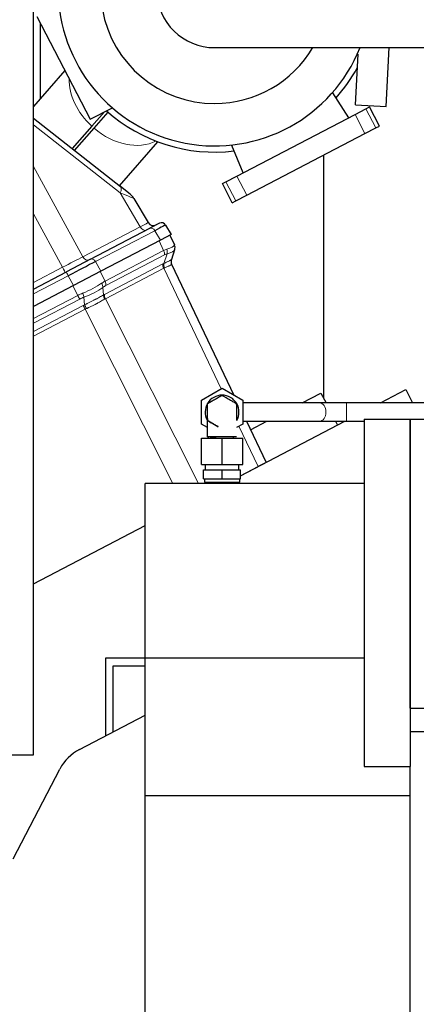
# Model space of a CAD drawing. Header units: inches. Extents: x 0 to 23760, y -13 to 16800.
# Tile 123 of 214: x 11033 to 11291, y 7619 to 8259. Entities that reach past the tile are written whole.
import ezdxf

# ---------------------------------------------------------------- set-up
doc = ezdxf.new("R2010")
doc.units = ezdxf.units.IN
doc.layers.add('254', color=7, linetype='Continuous', true_color=0xffffff)

msp = doc.modelspace()

# ---------------------------------------------------------------- linework, layer by layer
at = {"layer": '254', "color": 2, "linetype": 'Continuous', "lineweight": 25}
for p, q in [((11041.711, 7781.164), (11041.711, 8581.164)), ((11043.995, 8261.404), (11061.375, 8228.017)), ((11046.09, 8257.389), (11046.09, 8207.961)), ((11159.834, 8241.221), (11359.834, 8241.221)), ((11251.452, 8203.982), (11253.118, 8236.965)), ((11271.427, 8202.973), (11273.359, 8241.224)), ((11062.273, 8226.283), (11041.711, 8202.999)), ((11061.375, 8228.017), (11078.755, 8194.63)), ((11247.098, 8195.613), (11236.834, 8211.723)), ((11078.755, 8194.63), (11092.714, 8201.897)), ((11088.001, 8199.443), (11079.745, 8190.096)), ((11081.245, 8188.772), (11090.42, 8199.161)), ((11251.194, 8197.746), (11258.286, 8201.437)), ((11251.452, 8203.982), (11271.427, 8202.973)), ((11258.286, 8201.437), (11260.602, 8202.643)), ((11267.067, 8190.225), (11260.602, 8202.643)), ((11041.711, 8195.322), (11098.451, 8150.819)), ((11174.213, 8157.672), (11251.194, 8197.746)), ((11079.745, 8190.096), (11066.903, 8175.555)), ((11068.48, 8174.319), (11081.245, 8188.772)), ((11180.678, 8145.254), (11257.659, 8185.327)), ((11257.659, 8185.327), (11264.75, 8189.019)), ((11264.75, 8189.019), (11267.067, 8190.225)), ((11097.684, 8151.416), (11122.862, 8179.926)), ((11178.31, 8159.804), (11171, 8177.452)), ((11230.775, 8013.038), (11230.775, 8171.329)), ((11164.805, 8152.774), (11167.121, 8153.98)), ((11167.121, 8153.98), (11174.213, 8157.672)), ((11104.752, 8145.877), (11098.451, 8150.819)), ((11171.269, 8140.356), (11164.805, 8152.774)), ((11107.197, 8143.084), (11116.455, 8127.367)), ((11171.269, 8140.356), (11173.586, 8141.562)), ((11173.586, 8141.562), (11180.678, 8145.254)), ((11078.948, 8103.568), (11117.613, 8123.696)), ((11123.84, 8126.937), (11117.613, 8123.696)), ((11127.81, 8125.799), (11131.447, 8119.624)), ((11124.442, 8115.977), (11085.577, 8095.745)), ((11131.447, 8119.624), (11124.442, 8115.977)), ((11130.549, 8119.156), (11133.562, 8112.839)), ((11133.665, 8109.609), (11131.565, 8103.334)), ((11133.745, 8109.848), (11133.665, 8109.609)), ((11078.948, 8103.568), (11063.173, 8095.356)), ((11078.948, 8103.568), (11063.173, 8095.356)), ((11078.948, 8103.568), (11063.173, 8095.356)), ((11078.948, 8103.568), (11063.173, 8095.356)), ((11078.948, 8103.568), (11063.173, 8095.356)), ((11078.948, 8103.568), (11063.173, 8095.356)), ((11085.577, 8095.745), (11067.831, 8086.507)), ((11131.758, 8100.372), (11172.357, 8015.253)), ((11041.709, 8084.183), (11063.173, 8095.356)), ((11067.831, 8086.507), (11041.706, 8072.907)), ((11151.09, 8011.943), (11164.59, 8019.737)), ((11164.59, 8019.737), (11178.09, 8011.943)), ((11216.753, 8010.145), (11228.97, 8016.505)), ((11228.97, 8016.505), (11232.281, 8010.145)), ((11267.667, 8010.146), (11284.182, 8018.743)), ((11284.182, 8018.743), (11288.658, 8010.146)), ((11151.09, 7996.354), (11151.09, 8011.943)), ((11178.09, 8011.943), (11178.09, 7996.354)), ((11227.978, 8010.149), (11178.09, 8010.149)), ((11472.165, 8010.149), (11245.656, 8010.149)), ((11257.09, 7999.649), (11287.09, 7999.649)), ((11257.09, 7999.649), (11257.09, 7773.664)), ((11287.09, 7999.649), (12430.09, 7999.649)), ((11287.09, 7811.649), (11287.09, 7999.649)), ((11287.09, 7999.649), (11287.09, 7773.664)), ((11155.09, 7994.045), (11151.09, 7996.354)), ((11178.09, 7996.354), (11174.089, 7994.045)), ((11176.585, 7962.731), (11244.616, 7998.146)), ((11178.09, 7998.149), (11227.978, 7998.149)), ((11180.516, 7998.149), (11193.264, 7971.422)), ((11183.137, 7992.646), (11193.705, 7998.148)), ((11238.526, 7998.147), (11239.825, 7995.652)), ((11245.656, 7998.149), (11257.091, 7998.149)), ((11151.09, 7987.149), (11164.59, 7987.149)), ((11151.09, 7970.149), (11151.09, 7987.149)), ((11157.09, 7988.149), (11160.698, 7988.149)), ((11157.09, 7988.149), (11157.09, 7987.149)), ((11164.59, 7987.149), (11178.09, 7987.149)), ((11164.59, 7970.149), (11164.59, 7987.149)), ((11172.09, 7987.149), (11172.09, 7988.149)), ((11178.09, 7970.149), (11178.09, 7987.149)), ((11151.09, 7970.149), (11164.59, 7970.149)), ((11153.59, 7970.149), (11153.59, 7966.649)), ((11164.59, 7970.149), (11178.09, 7970.149)), ((11175.59, 7966.649), (11175.59, 7970.149)), ((11176.589, 7962.742), (11188.071, 7968.719)), ((11193.264, 7971.422), (11188.071, 7968.719)), ((11152.59, 7966.649), (11164.59, 7966.649)), ((11152.59, 7960.749), (11152.59, 7966.649)), ((11164.59, 7966.649), (11176.59, 7966.649)), ((11164.59, 7960.749), (11164.59, 7966.649)), ((11176.59, 7960.749), (11176.59, 7966.649)), ((11114.59, 7844.15), (11114.59, 7957.649)), ((11257.09, 7957.649), (11114.59, 7957.649)), ((11152.59, 7960.749), (11164.59, 7960.749)), ((11153.09, 7960.749), (11153.09, 7958.457)), ((11153.09, 7958.457), (11164.59, 7958.457)), ((11153.09, 7958.457), (11154.24, 7958.149)), ((11154.24, 7958.149), (11164.59, 7958.149)), ((11156.79, 7958.148), (11156.79, 7957.648)), ((11164.59, 7960.749), (11176.59, 7960.749)), ((11164.59, 7958.457), (11176.09, 7958.457)), ((11164.59, 7958.149), (11174.94, 7958.149)), ((11172.39, 7957.648), (11172.39, 7958.148)), ((11174.94, 7958.149), (11176.09, 7958.457)), ((11176.09, 7958.457), (11176.09, 7960.749)), ((11041.709, 7892.528), (11114.586, 7930.465)), ((11041.717, 7892.524), (11114.583, 7930.455)), ((11088.715, 7844.116), (11088.715, 7793.55)), ((11114.591, 7844.116), (11088.715, 7844.116)), ((11114.59, 7754.491), (11114.59, 7844.15)), ((11257.09, 7844.15), (11114.59, 7844.15)), ((11093.715, 7839.116), (11114.591, 7839.116)), ((11093.715, 7796.153), (11093.715, 7839.116)), ((11287.09, 7811.649), (12430.09, 7811.649)), ((11071.688, 7784.686), (11114.591, 7807.019)), ((11287.09, 7796.362), (12430.09, 7796.362)), ((10661.711, 7781.164), (11041.711, 7781.164)), ((11028.502, 7713.447), (11058.961, 7771.959)), ((11257.09, 7773.664), (11287.09, 7773.664)), ((11287.09, 7754.491), (11287.09, 7773.664)), ((11114.59, 7452.649), (11114.59, 7754.491)), ((11287.09, 7754.491), (11114.59, 7754.491)), ((11287.09, 7397.649), (11287.09, 7754.491))]:
    msp.add_line(p, q, dxfattribs=at)
at = {"layer": '254', "color": 110, "linetype": 'Continuous', "lineweight": 13}
for p, q in [((11264.75, 8189.019), (11258.286, 8201.437)), ((11257.659, 8185.327), (11251.194, 8197.746)), ((11098.301, 8146.675), (11041.711, 8191.062)), ((11041.711, 8163.906), (11073.856, 8105.191)), ((11173.586, 8141.562), (11167.121, 8153.98)), ((11180.678, 8145.254), (11174.213, 8157.672)), ((11111.266, 8124.665), (11098.301, 8146.675)), ((11060.711, 8098.348), (11041.71, 8133.054)), ((11073.856, 8105.191), (11111.266, 8124.665)), ((11120.805, 8122.152), (11082.139, 8102.024)), ((11124.442, 8115.977), (11120.805, 8122.152)), ((11126.552, 8109.19), (11123.539, 8115.507)), ((11088.369, 8089.314), (11126.552, 8109.19)), ((11127.051, 8106.364), (11088.869, 8086.487)), ((11126.693, 8100.798), (11128.792, 8107.073)), ((11041.71, 8088.457), (11060.711, 8098.348)), ((11082.139, 8102.024), (11085.577, 8095.745)), ((11088.075, 8080.718), (11126.065, 8100.495)), ((11126.565, 8097.668), (11088.575, 8077.892)), ((11163.92, 8019.352), (11126.565, 8097.668)), ((11064.393, 8092.786), (11041.706, 8080.976)), ((11067.831, 8086.507), (11064.393, 8092.786)), ((11085.226, 8095.563), (11088.369, 8089.314)), ((11070.61, 8080.069), (11067.467, 8086.317)), ((11086.976, 8085.285), (11087.409, 8080.346)), ((11041.708, 8065.023), (11070.61, 8080.069)), ((11071.912, 8077.66), (11041.708, 8061.937)), ((11075.065, 8073.92), (11074.631, 8078.859)), ((11088.575, 8077.892), (11149.153, 7957.65)), ((11041.709, 8056.583), (11074.117, 8073.453)), ((11075.418, 8071.047), (11041.709, 8053.499)), ((11132.548, 7957.65), (11075.418, 8071.047)), ((11245.656, 8010.148), (11245.656, 7998.149)), ((11174.087, 7998.665), (11174.087, 7998.848)), ((11188.071, 7968.719), (11175.58, 7994.906))]:
    msp.add_line(p, q, dxfattribs=at)
at = {"layer": '254', "color": 2, "linetype": 'Continuous', "lineweight": 25}
for centre, radius, start, end in [((11159.834, 8279.271), 74.397, 30.763125, 270), ((11159.834, 8279.271), 102, 180, 338.101875), ((11159.834, 8279.271), 38.05, 181.546633, 270), ((11159.834, 8279.271), 74.397, 270, 329.2425), ((11159.833, 8279.271), 106, 318.178125, 331.138125), ((11159.833, 8279.271), 106, 228.301875, 276.8175), ((11098.581, 8138.008), 10, 30.5, 51.891447), ((11119.902, 8129.397), 4, 210.5, 297.5), ((11125.225, 8124.276), 3, 30.5, 117.5), ((11129.952, 8111.117), 4, 341.5, 25.5), ((11135.368, 8102.094), 4, 161.5, 205.5), ((11164.59, 8004.149), 11, 90, 208.22625), ((11164.59, 8004.149), 11, 329.99625, 90)]:
    msp.add_arc(centre, radius, start, end, dxfattribs=at)
at = {"layer": '254', "color": 110, "linetype": 'Continuous', "lineweight": 13}
for centre, major_axis, ratio, start_param, end_param in [((11099.011, 8210.401), (28.52, -25.187), 0.7354036, 3.6881086, 4.6861047), ((11099.011, 8210.401), (28.52, -25.187), 0.7354036, 4.7386732, 6.0085518), ((11092.28, 8142.951), (6.172, 7.868), 0.3265315, 5.4395143, 6.2831853), ((11077.008, 8154.929), (-30.189, 11.846), 0.0041215, 3.1468535, 3.9311165), ((11098.584, 8118.3), (17.871, 9.067), 0.0043176, 5.4991939, 6.2834568), ((11113.675, 8126.155), (1.847, -3.548), 0.7071068, 4.7647489, 6.2831853), ((11118.998, 8121.035), (1.385, -2.661), 0.7071068, 1.6231562, 3.1415927), ((11119.446, 8079.719), (14.011, 30.248), 0.393791, 0.3460969, 0.4694744), ((11123.98, 8108.009), (-1.847, 3.548), 0.7071068, 3.9095375, 4.6774824), ((11105.192, 8109.603), (28.314, 3.285), 0.1373262, 5.6686056, 6.2067441), ((11125.721, 8108.718), (-1.109, 3.843), 0.7856053, 4.058761, 4.8327794), ((11105.192, 8109.603), (28.521, 0.303), 0.1731331, 5.6851388, 6.2232772), ((11119.446, 8079.719), (14.116, 33.121), 0.0012043, 6.1587454, 6.282123), ((11129.872, 8110.879), (-3.793, 1.269), 0.9843837, 3.1415927, 3.9156111), ((11061.209, 8098.843), (17.784, 9.163), 0.0106102, 4.6789012, 5.4980143), ((11076.265, 8106.681), (1.847, -3.548), 0.7071068, 4.7647489, 6.2831853), ((11080.333, 8100.907), (1.385, -2.661), 0.7071068, 1.6231562, 3.1415927), ((11122.517, 8078.074), (9.707, 29.012), 0.399716, 0.2690692, 0.3924468), ((11135.359, 8102.065), (3.793, -1.269), 0.9981779, 3.1415927, 3.9098422), ((11060.491, 8098.469), (1.847, -3.548), 0.0348995, 0, 1.5184364), ((11129.137, 8098.85), (1.847, -3.548), 0.7071068, 3.9095375, 4.6774824), ((11121.334, 8070.975), (10.129, 30.273), 0.3997162, 0.3505023, 0.3924472), ((11129.764, 8099.153), (1.624, -3.656), 0.7365098, 3.9543203, 4.7225698), ((11124.406, 8069.33), (5.835, 29.004), 0.389122, 0.2644289, 0.3063738), ((11124.405, 8069.329), (7.352, 31.042), 0.0011363, 6.2817733, 6.3237179), ((11064.558, 8092.695), (1.385, -2.661), 0.0348995, 3.1415927, 4.6600291), ((11081.706, 8060.073), (13.645, 30.067), 0.3993127, 0.4738089, 0.6030318), ((11085.798, 8088.132), (-1.847, 3.548), 0.7071068, 3.9095375, 4.6774824), ((11066.837, 8089.637), (25.956, 8.388), 0.366406, 4.8638221, 5.4251514), ((11066.837, 8089.637), (26.412, 6.929), 0.4614087, 4.8892697, 5.4505991), ((11083.904, 8086.93), (-2.391, 3.206), 0.6013016, 3.8036597, 4.5782603), ((11084.778, 8058.428), (9.301, 28.798), 0.4084834, 0.392708, 0.5219308), ((11081.706, 8060.073), (24.83, 10.643), 0.8452864, 1.5276009, 1.6568237), ((11070.669, 8080.257), (-1.847, 3.548), 0.0348995, 1.6057029, 2.3736478), ((11082.949, 8057.476), (-22.106, 7.14), 0.9797618, 5.3857618, 5.5149846), ((11073.389, 8081.456), (-1.375, 3.756), 0.0981334, 3.9136383, 4.6882389), ((11090.481, 8078.701), (2.055, -3.432), 0.6735333, 3.8684677, 4.636704), ((11083.821, 8051.446), (9.692, 30.043), 0.4087736, 0.3927202, 0.4366723), ((11091.146, 8079.073), (1.847, -3.548), 0.7071068, 3.9095375, 4.6774824), ((11086.892, 8049.801), (5.331, 28.748), 0.4004735, 0.3006191, 0.3445712), ((11085.657, 8052.384), (-22.955, 7.842), 0.9790743, 5.4880797, 5.5321043), ((11075.36, 8070.856), (1.847, -3.548), 0.0348995, 1.606401, 2.3736478), ((11076.308, 8071.323), (1.689, -3.626), 0.0107279, 3.9090049, 4.6766173), ((11086.899, 8049.787), (-12.046, 20.951), 0.8270113, 6.2069626, 6.2509872), ((11227.978, 8004.149), (0, 6), 0.7071069, 3.1416908, 6.2830871)]:
    msp.add_ellipse(centre, major_axis=major_axis, ratio=ratio, start_param=start_param, end_param=end_param, dxfattribs=at)
at = {"layer": '254', "color": 2, "linetype": 'Continuous', "lineweight": 25}
for centre, major_axis, ratio, start_param, end_param in [((11103.907, 8113.179), (23.902, 12.62), 0.0024029, 0.0001119, 0.7843749), ((11065.277, 8093.069), (23.924, 12.525), 0.0058962, 0.7855475, 1.6046606), ((11085.615, 7758.032), (-21.27, 21.27), 0.9973229, 5.9785206, 6.58785)]:
    msp.add_ellipse(centre, major_axis=major_axis, ratio=ratio, start_param=start_param, end_param=end_param, dxfattribs=at)
at = {"layer": '254', "color": 110, "linetype": 'Continuous', "lineweight": 13}
for points, knots in [([(11126.693, 8100.798), (11127.079, 8100.985), (11127.443, 8101.161), (11128.128, 8101.493), (11128.449, 8101.649), (11129.048, 8101.941), (11129.326, 8102.078), (11129.836, 8102.334), (11130.07, 8102.453), (11130.306, 8102.575), (11130.332, 8102.589), (11130.383, 8102.616), (11130.408, 8102.629), (11130.482, 8102.668), (11130.625, 8102.744), (11130.753, 8102.814), (11130.99, 8102.945), (11131.122, 8103.021), (11131.336, 8103.151), (11131.417, 8103.205), (11131.529, 8103.288), (11131.56, 8103.318), (11131.565, 8103.334)], [0, 0, 0, 0, 0.125, 0.125, 0.25, 0.25, 0.375, 0.375, 0.5, 0.5, 0.515625, 0.515625, 0.53125, 0.53125, 0.5625, 0.625, 0.625, 0.75, 0.75, 0.875, 0.875, 1, 1, 1, 1]), ([(11131.75, 8100.347), (11131.741, 8100.31), (11131.707, 8100.263), (11131.593, 8100.151), (11131.512, 8100.086), (11131.304, 8099.94), (11131.176, 8099.859), (11130.948, 8099.725), (11130.866, 8099.679), (11130.734, 8099.606), (11130.688, 8099.582), (11130.617, 8099.544), (11130.593, 8099.531), (11130.545, 8099.505), (11130.323, 8099.389), (11130.073, 8099.265), (11129.588, 8099.032), (11129.324, 8098.909), (11128.755, 8098.651), (11128.451, 8098.515), (11127.8, 8098.229), (11127.455, 8098.079), (11127.088, 8097.92)], [0, 0, 0, 0, 0.125, 0.125, 0.25, 0.25, 0.375, 0.375, 0.4375, 0.4375, 0.46875, 0.46875, 0.484375, 0.484375, 0.5, 0.625, 0.625, 0.75, 0.75, 0.875, 0.875, 1, 1, 1, 1]), ([(11075.065, 8073.92), (11075.354, 8074.063), (11075.644, 8074.206), (11076.077, 8074.421), (11076.222, 8074.493), (11076.51, 8074.635), (11076.654, 8074.707), (11077.37, 8075.062), (11077.937, 8075.344), (11079.056, 8075.905), (11079.608, 8076.184), (11080.698, 8076.74), (11081.236, 8077.017), (11081.899, 8077.362), (11082.031, 8077.431), (11082.228, 8077.534), (11082.294, 8077.568), (11082.425, 8077.637), (11082.751, 8077.808), (11083.07, 8077.977), (11083.823, 8078.378), (11084.309, 8078.64), (11085.249, 8079.15), (11085.703, 8079.399), (11086.579, 8079.884), (11087.002, 8080.119), (11087.409, 8080.346)], [0, 0, 0, 0, 0.0625, 0.0625, 0.09375, 0.09375, 0.125, 0.125, 0.25, 0.25, 0.375, 0.375, 0.5, 0.5, 0.53125, 0.53125, 0.546875, 0.546875, 0.5625, 0.625, 0.625, 0.75, 0.75, 0.875, 0.875, 1, 1, 1, 1]), ([(11088.021, 8077.58), (11087.632, 8077.344), (11087.229, 8077.101), (11086.393, 8076.608), (11085.96, 8076.358), (11085.064, 8075.85), (11084.601, 8075.593), (11083.882, 8075.203), (11083.639, 8075.072), (11083.33, 8074.907), (11083.268, 8074.874), (11083.143, 8074.809), (11083.081, 8074.776), (11082.893, 8074.677), (11082.767, 8074.611), (11082.135, 8074.282), (11081.621, 8074.02), (11080.578, 8073.499), (11080.049, 8073.24), (11078.975, 8072.723), (11078.431, 8072.465), (11077.741, 8072.143), (11077.602, 8072.078), (11077.325, 8071.949), (11077.185, 8071.885), (11076.767, 8071.691), (11076.488, 8071.563), (11076.208, 8071.435)], [0, 0, 0, 0, 0.125, 0.125, 0.25, 0.25, 0.375, 0.375, 0.4375, 0.4375, 0.453125, 0.453125, 0.46875, 0.46875, 0.5, 0.5, 0.625, 0.625, 0.75, 0.75, 0.875, 0.875, 0.90625, 0.90625, 0.9375, 0.9375, 1, 1, 1, 1])]:
    msp.add_open_spline(points, degree=3, knots=knots, dxfattribs=at)
at = {"layer": '254', "color": 2, "linetype": 'Continuous', "lineweight": 25}
for points, degree, knots in [([(11155.089, 8009.633), (11158.657, 8011.693), (11162.215, 8013.747), (11163.969, 8014.76), (11163.996, 8014.776), (11164.346, 8014.982), (11164.441, 8015.032), (11164.52, 8015.074), (11164.582, 8015.119), (11164.624, 8015.1), (11164.73, 8015.034), (11164.886, 8014.947), (11165.143, 8014.803), (11165.777, 8014.433), (11165.822, 8014.407), (11172.859, 8010.344), (11172.902, 8010.319), (11173.539, 8009.956), (11173.793, 8009.805), (11173.946, 8009.713), (11174.056, 8009.655), (11174.094, 8009.628), (11174.086, 8009.551), (11174.089, 8009.462), (11174.093, 8009.355), (11174.09, 8008.948), (11174.09, 8008.92), (11174.089, 7998.67), (11174.087, 7998.665)], 2, [0, 0, 0, 0.25, 0.25, 0.3125, 0.3125, 0.328125, 0.328125, 0.3320312, 0.3339844, 0.3359375, 0.34375, 0.34375, 0.375, 0.375, 0.5, 0.625, 0.625, 0.65625, 0.65625, 0.6640625, 0.6660156, 0.6679688, 0.671875, 0.671875, 0.6875, 0.6875, 0.75, 1, 1, 1]), ([(11155.089, 7988.149), (11155.089, 7990.2), (11155.089, 7994.303), (11155.089, 7999.43), (11155.089, 8003.023), (11155.089, 8004.644), (11155.089, 8005.683), (11155.089, 8006.848), (11155.089, 8008.091), (11155.089, 8009.026), (11155.089, 8009.469), (11155.089, 8009.635), (11155.089, 8009.632), (11155.089, 8009.634), (11155.089, 8009.633)], 3, [0, 0, 0, 0, 0.125, 0.25, 0.3125, 0.34375, 0.375, 0.4375, 0.5, 0.5625, 0.625, 0.65625, 0.6875, 1, 1, 1, 1]), ([(11245.656, 8010.148), (11244.003, 8010.148), (11240.77, 8010.148), (11236.053, 8010.148), (11231.711, 8010.148), (11229.2, 8010.148), (11228.028, 8010.148)], 3, [0, 0, 0, 0, 0.2500771, 0.5, 0.7499229, 1, 1, 1, 1]), ([(11155.091, 7999.951), (11155.091, 7999.951), (11155.091, 7999.941), (11155.091, 7999.882), (11155.091, 7999.636), (11155.089, 7999.262), (11155.085, 7998.918), (11155.094, 7998.782), (11155.089, 7998.714), (11155.087, 7998.684), (11155.089, 7998.674), (11155.096, 7998.661), (11155.252, 7998.559), (11155.531, 7998.41), (11156.013, 7998.126), (11157.644, 7997.204), (11159.741, 7995.973), (11161.611, 7994.902), (11162.091, 7994.626)], 3, [0, 0, 0, 0, 0.0102002, 0.021383, 0.0483622, 0.127383, 0.1529245, 0.1664711, 0.1737431, 0.175548, 0.1763847, 0.1771957, 0.1806036, 0.2375566, 0.2822998, 0.3618174, 0.8359917, 1, 1, 1, 1]), ([(11162.09, 7994.622), (11161.24, 7995.113), (11156.32, 7997.953), (11156.277, 7997.978), (11155.64, 7998.341), (11155.386, 7998.492), (11155.233, 7998.584), (11155.123, 7998.642), (11155.085, 7998.669), (11155.093, 7998.746), (11155.09, 7998.835), (11155.086, 7998.942), (11155.089, 7999.349), (11155.089, 7999.38), (11155.089, 8001.406)], 2, [0, 0, 0, 0.1659716, 0.5829858, 0.5829858, 0.6872394, 0.6872394, 0.7133028, 0.7198186, 0.7263344, 0.7393661, 0.7393661, 0.7914929, 0.7914929, 1, 1, 1]), ([(11174.089, 8004.234), (11174.089, 8004.11), (11174.089, 8003.827), (11174.089, 8003.158), (11174.09, 8002.404), (11174.09, 8001.774), (11174.09, 8001.508), (11174.09, 8001.442)], 3, [0, 0, 0, 0, 0.1566886, 0.3347562, 0.7238477, 0.9304913, 1, 1, 1, 1]), ([(11227.927, 7998.149), (11229.105, 7998.149), (11231.631, 7998.149), (11235.999, 7998.149), (11240.743, 7998.149), (11243.994, 7998.149), (11245.656, 7998.149)], 3, [0, 0, 0, 0, 0.2499477, 0.5, 0.7500523, 1, 1, 1, 1]), ([(11155.089, 7988.149), (11155.089, 7988.149), (11155.085, 7988.149), (11155.123, 7988.149), (11155.232, 7988.149), (11155.386, 7988.149), (11155.575, 7988.149), (11155.978, 7988.149)], 2, [0, 0, 0, 0.0063613, 0.0617604, 0.1171595, 0.338756, 0.338756, 1, 1, 1]), ([(11174.09, 7988.149), (11174.09, 7988.149), (11174.094, 7988.149), (11174.056, 7988.149), (11173.947, 7988.149), (11173.793, 7988.149), (11173.539, 7988.149), (11172.902, 7988.149), (11172.857, 7988.149), (11165.82, 7988.149), (11165.777, 7988.149), (11165.144, 7988.149), (11164.886, 7988.149), (11164.73, 7988.149), (11164.625, 7988.149), (11164.583, 7988.149), (11164.52, 7988.149), (11164.441, 7988.149), (11164.347, 7988.149), (11163.996, 7988.149), (11163.969, 7988.149), (11162.215, 7988.149), (11162.211, 7988.149), (11155.089, 7988.149)], 2, [0, 0, 0, 0.0003339, 0.0032569, 0.0061799, 0.0178719, 0.0178719, 0.0646399, 0.0646399, 0.2517119, 0.438784, 0.438784, 0.485552, 0.485552, 0.497244, 0.500167, 0.50309, 0.508936, 0.508936, 0.53232, 0.53232, 0.625856, 0.625856, 1, 1, 1])]:
    msp.add_open_spline(points, degree=degree, knots=knots, dxfattribs=at)

doc.saveas('drawing.dxf')
